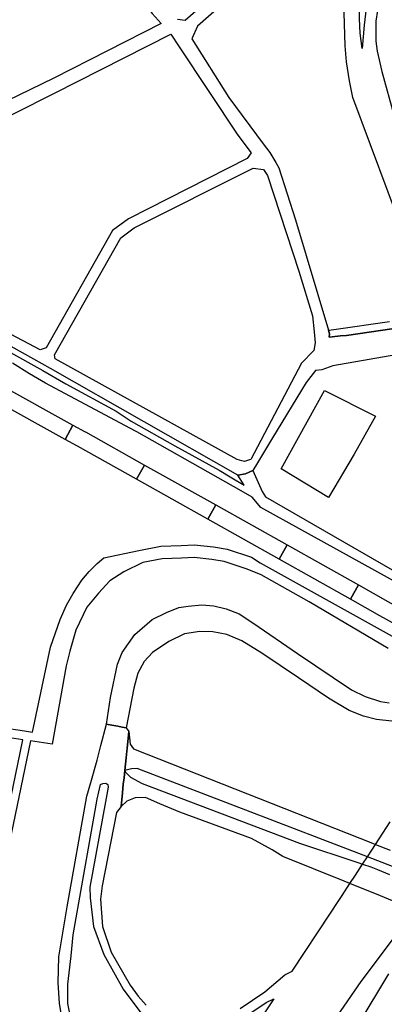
# Model space of a CAD drawing. Header units: metres. Extents: x 89872 to 99175, y 455036 to 468911.
# Tile 62 of 196: x 94626 to 94849, y 461596 to 462198. Entities that reach past the tile are written whole.
import ezdxf

# ---------------------------------------------------------------- set-up
doc = ezdxf.new("R2010")
doc.units = ezdxf.units.M
doc.layers.add('Spoorbaandeel', color=10, linetype='Continuous')
doc.layers.add('Wegdeel doorgaand', color=1, linetype='Continuous')
doc.layers.add('Wegdeel', color=7, linetype='Continuous', true_color=0x9a9a9a)

msp = doc.modelspace()

# ---------------------------------------------------------------- linework, layer by layer
at = {"layer": 'Spoorbaandeel', "color": 7, "lineweight": -3}
for points in [[(94658.66, 461949.73), (94653.81, 461940.99), (94610.08, 461965.22), (94614.93, 461973.97)], [(94745.94, 461900.88), (94741.06, 461892.16), (94697.43, 461916.6), (94702.32, 461925.32)], [(94833.19, 461852.01), (94828.3, 461843.29), (94784.68, 461867.72), (94789.56, 461876.45)]]:
    msp.add_lwpolyline(points, close=True, dxfattribs=at)
at = {"layer": 'Spoorbaandeel', "color": 255, "lineweight": -3}
for points in [[(94666.2, 461945.55), (94666.22, 461945.54), (94702.32, 461925.32), (94697.43, 461916.6), (94661.34, 461936.81), (94653.81, 461940.99), (94658.66, 461949.73)], [(94789.56, 461876.45), (94784.68, 461867.72), (94741.06, 461892.16), (94745.94, 461900.88)], [(94851.14, 461841.95), (94876.84, 461827.66), (94871.98, 461818.92), (94846.27, 461833.22), (94846.26, 461833.22), (94828.3, 461843.29), (94833.19, 461852.01)]]:
    msp.add_lwpolyline(points, close=True, dxfattribs=at)
at = {"layer": 'Wegdeel'}
for p, q in [((94785.88, 461923.08), (94812.33, 461970.79)), ((94812.33, 461970.79), (94843.47, 461955.27)), ((94843.47, 461955.27), (94830.54, 461931.91)), ((94830.54, 461931.91), (94814.74, 461905.44)), ((94814.74, 461905.44), (94785.88, 461923.08))]:
    msp.add_line(p, q, dxfattribs=at)
for points in [[(94540.9, 462050.09), (94531.02, 462055.66), (94477.7, 462085.74), (94433.94, 462110.77), (94428.96, 462113.62), (94463.91, 462173.73), (94477.4, 462181.21), (94527, 462207.6), (94634.77, 462266.21), (94642.16, 462268.32), (94647.43, 462269.37), (94649.97, 462268.1), (94652.35, 462266.91), (94661.16, 462257.3), (94706.97, 462201.29), (94712.56, 462195.12), (94647.06, 462161.73), (94590.08, 462134.31), (94559.87, 462082.57), (94543.23, 462054.08)], [(94835.42, 462179.95), (94834.2, 462189.39), (94833.71, 462198.02), (94833.54, 462252.05), (94836.47, 462255.96), (94841.03, 462255.96), (94841.66, 462255.54), (94842.98, 462254.66), (94842.82, 462248.15), (94836.56, 462194.11)], [(94638.58, 461995.65), (94617.52, 462006.87), (94549.68, 462045.14), (94548.96, 462046.58), (94597.52, 462127.66), (94647.45, 462152.72), (94718.39, 462188.66), (94723.5, 462180.97), (94759.45, 462126.87), (94767.56, 462116.21), (94765.18, 462112.68), (94692.67, 462075.84), (94682.86, 462068.77), (94642.26, 461997.02)], [(94763.43, 461927.49), (94761.81, 461927.93), (94759.02, 461928.69), (94647.7, 461990.25), (94647.37, 461992.64), (94687.88, 462064.28), (94696.1, 462070.21), (94768.71, 462106.79), (94775.08, 462105.87), (94777.46, 462102.2), (94796.65, 462043.84), (94805.12, 462016.49), (94806, 462006.72), (94806.2, 462004.48), (94806.47, 462002.2), (94806.72, 462000.06), (94805.92, 461995.25), (94798.3, 461987.57), (94767.44, 461928.69), (94766.58, 461928.43)]]:
    msp.add_lwpolyline(points, close=True, dxfattribs=at)
for points in [[(94722.59, 462197.89), (94727.17, 462197.34), (94804.15, 462264.8)], [(94850.96, 462242.45), (94843.8, 462196.55), (94843.63, 462184.34), (94844.45, 462178.32), (94847.38, 462165.95), (94854.94, 462138.61)], [(94786.65, 462239.34), (94734.8, 462193.52), (94731.32, 462185.9), (94753.96, 462149.98), (94774.98, 462121.73), (94779.03, 462116.3), (94782.56, 462110.24), (94784.51, 462106.9), (94794.69, 462075.17), (94814.72, 462007.74), (94815.37, 462005.54), (94815.25, 462003.41), (94820.52, 462004.14), (94822.16, 462004.37), (94825.85, 462004.48), (94853.55, 462008.56)], [(94862.02, 462063.25), (94829.72, 462150), (94827.6, 462160.09), (94825.9, 462171.81), (94825.08, 462181.58), (94823.37, 462235.61)], [(94467.26, 462079.22), (94640.31, 461983.04), (94654.32, 461975), (94684.96, 461958.27), (94694.3, 461952.18), (94720.86, 461937.1), (94747.94, 461922.09), (94755.66, 461917.39), (94763.33, 461912.98), (94759.42, 461919.17), (94764.1, 461919.95), (94768.51, 461922), (94770.98, 461916.45), (94774.24, 461909.15), (94776.3, 461905.94), (94865.68, 461854.4)], [(94906.22, 462001.43), (94817.45, 461986), (94810.8, 461983.56), (94806.77, 461983.01), (94801.07, 461975.68), (94780.66, 461942.02), (94771.34, 461926.66), (94768.51, 461922), (94764.1, 461919.95), (94759.42, 461919.17), (94644.96, 461984.28), (94634.81, 461989.99), (94546.43, 462039.3)], [(94853.55, 462008.56), (94825.85, 462004.48), (94822.16, 462004.37), (94820.52, 462004.14), (94815.25, 462003.41), (94815.37, 462005.54), (94814.72, 462007.74), (94818.13, 462008.14), (94852.05, 462013.01)], [(94858.66, 461852.31), (94773.39, 461899.41), (94768.09, 461905.59), (94761.37, 461909.54), (94697.75, 461945.7), (94693.37, 461947.8), (94641.84, 461975.38), (94632.02, 461980.99), (94621.74, 461987.54)], [(94615.3, 461764.85), (94629.01, 461762.76), (94633.91, 461762.01), (94644.83, 461813.98), (94650.91, 461830.81), (94654.65, 461839.69), (94658.74, 461846.71), (94664.11, 461854.89), (94668.56, 461860.27), (94673.46, 461865.17), (94677.6, 461868.52), (94698.96, 461873.15), (94712.4, 461875.76), (94724.76, 461876.11), (94732.81, 461876.54), (94744.52, 461875.39), (94752.93, 461873.93), (94767.85, 461869), (94773.03, 461865.5), (94879.32, 461806.39)], [(94851.18, 461813.1), (94802.9, 461841.68), (94773.72, 461858.22), (94765.18, 461861.65), (94751.02, 461866.32), (94743.47, 461867.64), (94732.64, 461868.7), (94725.08, 461868.29), (94713.26, 461867.97), (94701.43, 461865.67), (94689.78, 461860.1), (94681.24, 461854.52), (94674.35, 461846.96), (94667.2, 461838.49), (94660.49, 461824.29), (94656.77, 461811.63), (94654.48, 461802.47), (94645.85, 461754.63), (94632.78, 461756.63), (94610.24, 461649.62)], [(94607.44, 461658.39), (94628.01, 461757.36), (94614.77, 461759.38)]]:
    msp.add_lwpolyline(points, dxfattribs=at)
at = {"layer": 'Wegdeel doorgaand'}
for points in [[(94853.55, 461768.78), (94844.15, 461769.81), (94836.22, 461771.89), (94827.41, 461775.29), (94814.82, 461782.85), (94796.45, 461795.22), (94774.16, 461810.32), (94761.87, 461817.88), (94752.65, 461821.65), (94744.06, 461823.36), (94736.21, 461823.51), (94726.88, 461822.1), (94717.25, 461817.51), (94707.33, 461810.69), (94702.22, 461805.14), (94698.29, 461798.03), (94695.85, 461788.84), (94691.26, 461764.7), (94688.76, 461765.17), (94686.01, 461765.69), (94682.31, 461766.39), (94679.11, 461767), (94681.63, 461783.14), (94685.93, 461803.66), (94688.74, 461810.62), (94696.44, 461821.65), (94706.96, 461830.84), (94715.85, 461835.13), (94723.33, 461838.24), (94729.04, 461839.13), (94737.49, 461839.8), (94744.82, 461839.21), (94752.3, 461837.43), (94760.22, 461834.32), (94769.11, 461828.54), (94795.96, 461810.03), (94828.77, 461787.88), (94837.14, 461783.81), (94846.62, 461780.85), (94851.95, 461779.88)], [(94652.29, 461584.96), (94650.41, 461596.28), (94649.62, 461608.7), (94649.93, 461624.73), (94655.12, 461655.23), (94667.09, 461722.96), (94669.51, 461731.35), (94673.42, 461744.89), (94675.72, 461753.83), (94679.11, 461767), (94682.31, 461766.39), (94686.01, 461765.69), (94688.76, 461765.17), (94691.26, 461764.7), (94692.77, 461762.47), (94691.73, 461752.08), (94691.56, 461750.43), (94691.15, 461746.3), (94690.38, 461738.57), (94689.86, 461734.2), (94689.39, 461730.17), (94688.87, 461724.93), (94688.04, 461716.67), (94685.17, 461713.01), (94676.48, 461668.11), (94675.45, 461659.94), (94676.69, 461643.18), (94682.07, 461627.55), (94693.55, 461607.28), (94698.41, 461600.55), (94703.48, 461595.07)], [(94855.02, 461679.46), (94847.62, 461682.3), (94838.57, 461685.77), (94836.04, 461686.74), (94697.87, 461739.76), (94694.37, 461739.67), (94690.38, 461738.57), (94691.15, 461746.3), (94691.56, 461750.43), (94691.73, 461752.08), (94692.77, 461762.47), (94693.65, 461754.63), (94695.61, 461751.82), (94841.67, 461694.14), (94843.56, 461693.4), (94852.54, 461689.85)], [(94856.44, 461657.98), (94844.18, 461662.93), (94840.42, 461664.45), (94836.91, 461665.86), (94835.37, 461666.49), (94827.92, 461669.5), (94824.34, 461670.94), (94786.83, 461685.97), (94780.34, 461689.99), (94767.67, 461697.1), (94724.04, 461713.07), (94711.75, 461718.31), (94702.91, 461722.11), (94696.67, 461721.94), (94691.62, 461719.84), (94688.04, 461716.67), (94688.87, 461724.93), (94689.39, 461730.17), (94689.86, 461734.2), (94690.38, 461738.57), (94690.9, 461737.36), (94693.72, 461734.42), (94700.91, 461730.55), (94797.08, 461694.25), (94832.8, 461682.33), (94835.68, 461681.37), (94840.76, 461679.67), (94844.84, 461678.03), (94852.16, 461675.09)], [(94660.94, 461568.92), (94655.59, 461596.12), (94655.44, 461607.91), (94657.64, 461625.2), (94658.74, 461638.09), (94673.43, 461721.06), (94675.57, 461729.99), (94676.86, 461730.71), (94678.67, 461730.85), (94679.87, 461729.99), (94680.25, 461728.32), (94678.6, 461719.51), (94669.03, 461667.28), (94669.24, 461660.66), (94671.2, 461643.18), (94677.51, 461626.21), (94689.41, 461605), (94700.17, 461590.52)], [(94760.92, 461593), (94775.92, 461603.24), (94788.03, 461613.59), (94792.54, 461615.92), (94815.99, 461651.28), (94820.67, 461658.42), (94823.08, 461662.11), (94827.92, 461669.5), (94831.3, 461674.66), (94835.68, 461681.37), (94838.57, 461685.77), (94841.27, 461689.91), (94843.56, 461693.4), (94852.55, 461707.14)], [(94784.99, 461537.47), (94834.81, 461609.67), (94853.84, 461635.04)], [(94851.42, 461614.22), (94832.72, 461583.14)], [(94762.37, 461587.21), (94776.65, 461596.83), (94781.39, 461599.11), (94710.99, 461493.01)]]:
    msp.add_lwpolyline(points, dxfattribs=at)

doc.saveas('drawing.dxf')
